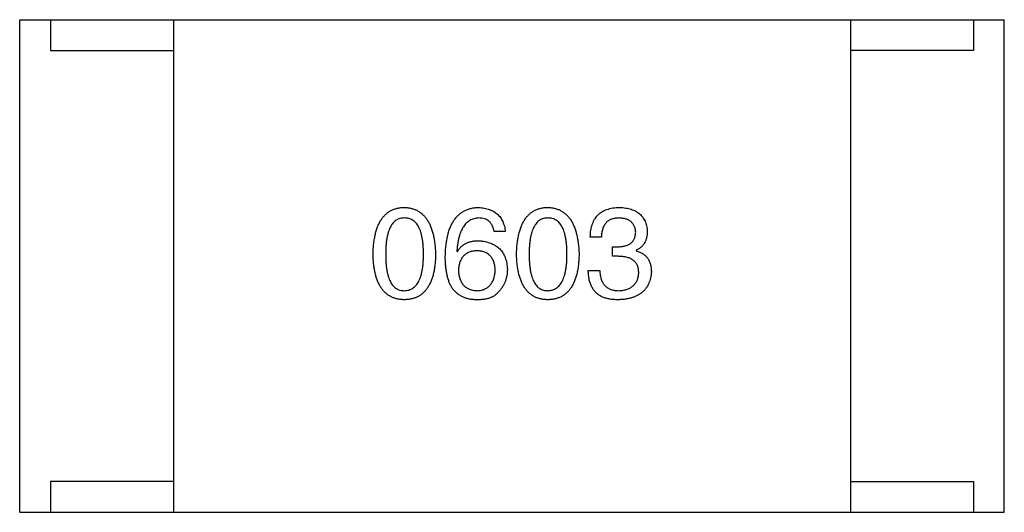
# Model space of a CAD drawing. Header units: millimetres. Extents: x 42 to 554, y 166 to 335.
# Tile 113 of 256: x 424.788 to 426.388, y 223.319 to 224.119. Entities that reach past the tile are written whole.
import ezdxf

# ---------------------------------------------------------------- set-up
doc = ezdxf.new("R2010")
doc.units = ezdxf.units.MM
doc.header["$LTSCALE"] = 30.734
doc.layers.get('0').update_dxf_attribs({"linetype": 'CONTINUOUS'})

msp = doc.modelspace()

# ---------------------------------------------------------------- linework, layer by layer
at = {"linetype": 'Continuous'}
for p, q in [((424.7877, 224.1192), (426.3877, 224.1192)), ((424.7877, 223.3192), (424.7877, 224.1192)), ((424.8377, 224.1192), (424.8377, 224.0692)), ((425.0377, 224.1192), (425.0377, 223.3192)), ((426.1377, 224.1192), (426.1377, 223.3192)), ((426.3377, 224.1192), (426.3377, 224.0692)), ((426.3877, 223.3192), (426.3877, 224.1192)), ((424.8377, 224.0692), (425.0377, 224.0692)), ((426.3377, 224.0692), (426.1377, 224.0692)), ((425.5768, 223.775), (425.5588, 223.775)), ((425.7329, 223.766), (425.7149, 223.766)), ((425.751, 223.7504), (425.7608, 223.7504)), ((425.751, 223.7349), (425.751, 223.7504)), ((425.7895, 223.7447), (425.7895, 223.7439)), ((425.4982, 223.7431), (425.499, 223.7422)), ((425.76, 223.7349), (425.751, 223.7349)), ((425.7116, 223.7119), (425.7305, 223.7119)), ((425.0377, 223.3692), (424.8377, 223.3692)), ((424.8377, 223.3692), (424.8377, 223.3192)), ((426.1377, 223.3692), (426.3377, 223.3692)), ((426.3377, 223.3692), (426.3377, 223.3192)), ((424.7877, 223.3192), (426.3877, 223.3192))]:
    msp.add_line(p, q, dxfattribs=at)
for points, knots in [([(425.3619, 223.7381), (425.362, 223.7412), (425.3622, 223.7471), (425.363, 223.7557), (425.3641, 223.7636), (425.3656, 223.771), (425.3674, 223.7779), (425.3697, 223.7841), (425.3723, 223.7898), (425.3753, 223.7949), (425.3787, 223.7994), (425.3824, 223.8033), (425.3865, 223.8067), (425.3911, 223.8094), (425.396, 223.8115), (425.4012, 223.8131), (425.4069, 223.8141), (425.4107, 223.8143), (425.4127, 223.8144)], [0, 0, 0, 0, 0.088823, 0.172287, 0.250296, 0.323438, 0.392244, 0.456221, 0.516635, 0.573871, 0.628, 0.680335, 0.731489, 0.782557, 0.834044, 0.886738, 0.942089, 1, 1, 1, 1]), ([(425.4127, 223.8144), (425.4147, 223.8143), (425.4185, 223.814), (425.4241, 223.8129), (425.4292, 223.8113), (425.4341, 223.8091), (425.4385, 223.8063), (425.4426, 223.803), (425.4464, 223.799), (425.4497, 223.7945), (425.4528, 223.7894), (425.4554, 223.7837), (425.4577, 223.7775), (425.4596, 223.7707), (425.4611, 223.7634), (425.4623, 223.7555), (425.4632, 223.747), (425.4634, 223.7412), (425.4635, 223.7381)], [0, 0, 0, 0, 0.057415, 0.112361, 0.16496, 0.216437, 0.267441, 0.318839, 0.371478, 0.426325, 0.483626, 0.544235, 0.608673, 0.677374, 0.750405, 0.828394, 0.911525, 1, 1, 1, 1]), ([(425.4793, 223.7349), (425.4794, 223.738), (425.4796, 223.7441), (425.4804, 223.753), (425.4816, 223.7612), (425.4832, 223.7689), (425.4851, 223.776), (425.4875, 223.7825), (425.4903, 223.7884), (425.4935, 223.7936), (425.4971, 223.7984), (425.5011, 223.8025), (425.5055, 223.806), (425.5103, 223.8089), (425.5155, 223.8112), (425.5211, 223.8129), (425.5271, 223.814), (425.5313, 223.8142), (425.5334, 223.8144)], [0, 0, 0, 0, 0.087517, 0.169686, 0.246944, 0.319347, 0.387088, 0.450961, 0.511075, 0.567974, 0.622351, 0.675039, 0.726853, 0.778688, 0.83093, 0.884738, 0.941043, 1, 1, 1, 1]), ([(425.5334, 223.8144), (425.535, 223.8142), (425.5381, 223.814), (425.5426, 223.8133), (425.5469, 223.8123), (425.5508, 223.8111), (425.5545, 223.8096), (425.558, 223.8078), (425.5611, 223.8057), (425.564, 223.8034), (425.5666, 223.8008), (425.5689, 223.7979), (425.5709, 223.7947), (425.5727, 223.7913), (425.5742, 223.7876), (425.5753, 223.7837), (425.5763, 223.7794), (425.5767, 223.7765), (425.5768, 223.775)], [0, 0, 0, 0, 0.073784, 0.144317, 0.211047, 0.274818, 0.336501, 0.395724, 0.453465, 0.510016, 0.566585, 0.622844, 0.680328, 0.739335, 0.800408, 0.863904, 0.93053, 1, 1, 1, 1]), ([(425.5951, 223.7381), (425.5952, 223.7412), (425.5954, 223.7471), (425.5961, 223.7557), (425.5972, 223.7636), (425.5987, 223.771), (425.6006, 223.7779), (425.6029, 223.7841), (425.6054, 223.7898), (425.6085, 223.7949), (425.6118, 223.7994), (425.6156, 223.8033), (425.6197, 223.8067), (425.6242, 223.8094), (425.6291, 223.8115), (425.6344, 223.8131), (425.64, 223.8141), (425.6439, 223.8143), (425.6459, 223.8144)], [0, 0, 0, 0, 0.088823, 0.172287, 0.250296, 0.323438, 0.392244, 0.456221, 0.516635, 0.573871, 0.628, 0.680335, 0.731489, 0.782557, 0.834044, 0.886738, 0.942089, 1, 1, 1, 1]), ([(425.6459, 223.8144), (425.6478, 223.8143), (425.6517, 223.814), (425.6572, 223.8129), (425.6624, 223.8113), (425.6672, 223.8091), (425.6717, 223.8063), (425.6758, 223.803), (425.6795, 223.799), (425.6829, 223.7945), (425.6859, 223.7894), (425.6885, 223.7837), (425.6908, 223.7775), (425.6927, 223.7707), (425.6942, 223.7634), (425.6955, 223.7555), (425.6963, 223.747), (425.6966, 223.7412), (425.6967, 223.7381)], [0, 0, 0, 0, 0.057415, 0.112361, 0.16496, 0.216437, 0.267441, 0.318839, 0.371478, 0.426325, 0.483626, 0.544235, 0.608673, 0.677374, 0.750405, 0.828394, 0.911525, 1, 1, 1, 1]), ([(425.7149, 223.766), (425.715, 223.7679), (425.7151, 223.7717), (425.7157, 223.7771), (425.7167, 223.7821), (425.7181, 223.7868), (425.7198, 223.7911), (425.7219, 223.7951), (425.7243, 223.7987), (425.7272, 223.8019), (425.7303, 223.8048), (425.7339, 223.8073), (425.7377, 223.8094), (425.742, 223.8111), (425.7466, 223.8125), (425.7516, 223.8135), (425.7569, 223.8142), (425.7606, 223.8143), (425.7625, 223.8144)], [0, 0, 0, 0, 0.074804, 0.144899, 0.211458, 0.274554, 0.334363, 0.392059, 0.448123, 0.503024, 0.558154, 0.613471, 0.670844, 0.729926, 0.792003, 0.857405, 0.926768, 1, 1, 1, 1]), ([(425.7625, 223.8144), (425.7642, 223.8143), (425.7675, 223.8141), (425.7724, 223.8134), (425.777, 223.8126), (425.7812, 223.8114), (425.7851, 223.81), (425.7887, 223.8083), (425.7921, 223.8063), (425.7951, 223.804), (425.7977, 223.8014), (425.8001, 223.7986), (425.8021, 223.7955), (425.8039, 223.7921), (425.8053, 223.7884), (425.8064, 223.7845), (425.8072, 223.7803), (425.8074, 223.7773), (425.8075, 223.7758)], [0, 0, 0, 0, 0.077845, 0.151584, 0.221397, 0.287366, 0.350104, 0.410398, 0.467998, 0.524388, 0.579979, 0.635152, 0.690917, 0.747936, 0.806661, 0.867861, 0.932479, 1, 1, 1, 1]), ([(425.4127, 223.7972), (425.4115, 223.7971), (425.4091, 223.797), (425.4056, 223.7963), (425.4024, 223.7952), (425.3994, 223.7935), (425.3967, 223.7914), (425.3941, 223.7889), (425.3919, 223.7858), (425.3899, 223.7823), (425.3881, 223.7784), (425.3865, 223.774), (425.3853, 223.7691), (425.3842, 223.7638), (425.3834, 223.7581), (425.3828, 223.7518), (425.3825, 223.7451), (425.3824, 223.7405), (425.3824, 223.7381)], [0, 0, 0, 0, 0.049764, 0.097007, 0.143217, 0.188577, 0.235116, 0.282997, 0.333719, 0.387776, 0.445989, 0.508679, 0.576563, 0.649481, 0.728235, 0.812722, 0.903548, 1, 1, 1, 1]), ([(425.4439, 223.7381), (425.4439, 223.7405), (425.4438, 223.7451), (425.4434, 223.7518), (425.4428, 223.7581), (425.442, 223.7638), (425.4409, 223.7692), (425.4396, 223.774), (425.438, 223.7784), (425.4362, 223.7824), (425.4341, 223.7858), (425.4318, 223.7889), (425.4292, 223.7914), (425.4264, 223.7936), (425.4233, 223.7952), (425.42, 223.7963), (425.4164, 223.797), (425.414, 223.7971), (425.4127, 223.7972)], [0, 0, 0, 0, 0.095719, 0.185854, 0.269738, 0.347952, 0.420315, 0.487894, 0.550245, 0.608186, 0.662454, 0.713283, 0.761375, 0.808209, 0.854301, 0.901312, 0.949396, 1, 1, 1, 1]), ([(425.5334, 223.7972), (425.5321, 223.7971), (425.5296, 223.7969), (425.5259, 223.796), (425.5224, 223.7949), (425.5192, 223.7932), (425.5161, 223.7912), (425.5134, 223.7888), (425.5109, 223.786), (425.5085, 223.7828), (425.5064, 223.7792), (425.5046, 223.7752), (425.5029, 223.7708), (425.5015, 223.766), (425.5003, 223.7608), (425.4994, 223.7553), (425.4986, 223.7493), (425.4983, 223.7452), (425.4982, 223.7431)], [0, 0, 0, 0, 0.054741, 0.107075, 0.158339, 0.208382, 0.258772, 0.310045, 0.362765, 0.417822, 0.475982, 0.537466, 0.602901, 0.673037, 0.747247, 0.826291, 0.910782, 1, 1, 1, 1]), ([(425.5588, 223.775), (425.5584, 223.7768), (425.5577, 223.7801), (425.5559, 223.7847), (425.5535, 223.7885), (425.5505, 223.7917), (425.547, 223.7942), (425.5429, 223.7959), (425.5383, 223.797), (425.5351, 223.7971), (425.5334, 223.7972)], [0, 0, 0, 0, 0.1439, 0.274233, 0.394478, 0.509388, 0.621911, 0.738504, 0.863414, 1, 1, 1, 1]), ([(425.6459, 223.7972), (425.6447, 223.7971), (425.6423, 223.797), (425.6388, 223.7963), (425.6355, 223.7952), (425.6325, 223.7935), (425.6298, 223.7914), (425.6273, 223.7889), (425.625, 223.7858), (425.623, 223.7823), (425.6212, 223.7784), (425.6197, 223.774), (425.6185, 223.7691), (425.6173, 223.7638), (425.6166, 223.7581), (425.616, 223.7518), (425.6156, 223.7451), (425.6156, 223.7405), (425.6156, 223.7381)], [0, 0, 0, 0, 0.049764, 0.097007, 0.143217, 0.188577, 0.235116, 0.282997, 0.333719, 0.387776, 0.445989, 0.508679, 0.576563, 0.649481, 0.728235, 0.812722, 0.903548, 1, 1, 1, 1]), ([(425.677, 223.7381), (425.677, 223.7405), (425.677, 223.7451), (425.6766, 223.7518), (425.676, 223.7581), (425.6752, 223.7638), (425.6741, 223.7692), (425.6728, 223.774), (425.6712, 223.7784), (425.6694, 223.7824), (425.6673, 223.7858), (425.665, 223.7889), (425.6624, 223.7914), (425.6596, 223.7936), (425.6565, 223.7952), (425.6532, 223.7963), (425.6496, 223.797), (425.6471, 223.7971), (425.6459, 223.7972)], [0, 0, 0, 0, 0.095719, 0.185854, 0.269738, 0.347952, 0.420315, 0.487894, 0.550245, 0.608186, 0.662454, 0.713283, 0.761375, 0.808209, 0.854301, 0.901312, 0.949396, 1, 1, 1, 1]), ([(425.7616, 223.7972), (425.7605, 223.7971), (425.7583, 223.7971), (425.7551, 223.7967), (425.7522, 223.7961), (425.7494, 223.7953), (425.7469, 223.7942), (425.7445, 223.7928), (425.7424, 223.7913), (425.7405, 223.7894), (425.7388, 223.7873), (425.7373, 223.785), (425.736, 223.7824), (425.735, 223.7796), (425.7341, 223.7765), (425.7335, 223.7732), (425.7331, 223.7697), (425.733, 223.7673), (425.7329, 223.766)], [0, 0, 0, 0, 0.069877, 0.136363, 0.198671, 0.257968, 0.315462, 0.370709, 0.425568, 0.479847, 0.535753, 0.592303, 0.651386, 0.713311, 0.778642, 0.84836, 0.921866, 1, 1, 1, 1]), ([(425.7887, 223.7742), (425.7886, 223.7751), (425.7884, 223.7768), (425.7879, 223.7794), (425.7873, 223.7817), (425.7864, 223.7839), (425.7854, 223.786), (425.7841, 223.7878), (425.7827, 223.7895), (425.7811, 223.7911), (425.7793, 223.7924), (425.7773, 223.7936), (425.7752, 223.7946), (425.7728, 223.7955), (425.7703, 223.7961), (425.7676, 223.7966), (425.7647, 223.797), (425.7627, 223.7971), (425.7616, 223.7972)], [0, 0, 0, 0, 0.067655, 0.132224, 0.194132, 0.253145, 0.309858, 0.366002, 0.421361, 0.47702, 0.532632, 0.590536, 0.65067, 0.713258, 0.779588, 0.848803, 0.921949, 1, 1, 1, 1]), ([(425.499, 223.7422), (425.4998, 223.7437), (425.5015, 223.7465), (425.5047, 223.7502), (425.5084, 223.7533), (425.5125, 223.7559), (425.5171, 223.7578), (425.5221, 223.7593), (425.5276, 223.7601), (425.5314, 223.7602), (425.5334, 223.7603)], [0, 0, 0, 0, 0.122276, 0.239997, 0.35611, 0.473903, 0.59404, 0.720428, 0.855383, 1, 1, 1, 1]), ([(425.5334, 223.7603), (425.5352, 223.7601), (425.5388, 223.7598), (425.5439, 223.7589), (425.5487, 223.7577), (425.5532, 223.7562), (425.5573, 223.7544), (425.5611, 223.7523), (425.5645, 223.7498), (425.5677, 223.747), (425.5705, 223.7439), (425.5728, 223.7405), (425.575, 223.7368), (425.5767, 223.7327), (425.578, 223.7284), (425.5791, 223.7237), (425.5799, 223.7187), (425.58, 223.7153), (425.5801, 223.7136)], [0, 0, 0, 0, 0.074228, 0.144548, 0.211288, 0.274576, 0.335162, 0.393915, 0.450599, 0.506657, 0.562409, 0.618617, 0.676096, 0.735061, 0.79654, 0.860906, 0.928473, 1, 1, 1, 1]), ([(425.7608, 223.7504), (425.7619, 223.7505), (425.764, 223.7506), (425.7671, 223.7509), (425.77, 223.7515), (425.7727, 223.7522), (425.7752, 223.7531), (425.7774, 223.7541), (425.7795, 223.7553), (425.7813, 223.7567), (425.783, 223.7583), (425.7844, 223.7601), (425.7857, 223.762), (425.7867, 223.7641), (425.7875, 223.7664), (425.7881, 223.7688), (425.7885, 223.7715), (425.7886, 223.7733), (425.7887, 223.7742)], [0, 0, 0, 0, 0.079415, 0.154091, 0.22508, 0.29186, 0.355026, 0.415127, 0.472418, 0.528511, 0.583551, 0.638361, 0.693547, 0.750023, 0.807857, 0.868401, 0.932259, 1, 1, 1, 1]), ([(425.8075, 223.7758), (425.8075, 223.774), (425.8074, 223.7705), (425.8065, 223.7654), (425.8051, 223.7607), (425.8032, 223.7566), (425.8006, 223.7529), (425.7975, 223.7496), (425.7937, 223.7468), (425.7909, 223.7454), (425.7895, 223.7447)], [0, 0, 0, 0, 0.143686, 0.277942, 0.40333, 0.521785, 0.638573, 0.755208, 0.874773, 1, 1, 1, 1]), ([(425.4127, 223.6644), (425.4107, 223.6645), (425.4069, 223.6646), (425.4012, 223.6656), (425.396, 223.6671), (425.3911, 223.6692), (425.3866, 223.6718), (425.3824, 223.6751), (425.3787, 223.6788), (425.3753, 223.6832), (425.3723, 223.6882), (425.3697, 223.6937), (425.3675, 223.6997), (425.3656, 223.7063), (425.3641, 223.7135), (425.363, 223.7212), (425.3622, 223.7295), (425.362, 223.7352), (425.3619, 223.7381)], [0, 0, 0, 0, 0.059135, 0.115606, 0.169241, 0.221578, 0.273261, 0.324749, 0.377329, 0.431642, 0.488541, 0.548597, 0.612232, 0.680174, 0.752504, 0.829777, 0.912307, 1, 1, 1, 1]), ([(425.3824, 223.7381), (425.3824, 223.7358), (425.3825, 223.7311), (425.3828, 223.7245), (425.3834, 223.7182), (425.3842, 223.7124), (425.3853, 223.7071), (425.3865, 223.7023), (425.3881, 223.6979), (425.3899, 223.6939), (425.3919, 223.6904), (425.3941, 223.6874), (425.3966, 223.6849), (425.3994, 223.6828), (425.4024, 223.6811), (425.4056, 223.6799), (425.4091, 223.6793), (425.4115, 223.6792), (425.4127, 223.6791)], [0, 0, 0, 0, 0.096457, 0.187288, 0.27178, 0.350132, 0.423455, 0.491343, 0.554037, 0.612253, 0.666313, 0.717038, 0.764921, 0.811214, 0.856775, 0.902988, 0.950234, 1, 1, 1, 1]), ([(425.4127, 223.6791), (425.414, 223.6792), (425.4164, 223.6794), (425.42, 223.6801), (425.4233, 223.6814), (425.4264, 223.6831), (425.4292, 223.6852), (425.4318, 223.6878), (425.4341, 223.6908), (425.4362, 223.6943), (425.438, 223.6983), (425.4396, 223.7027), (425.4409, 223.7075), (425.442, 223.7128), (425.4428, 223.7185), (425.4434, 223.7246), (425.4438, 223.7312), (425.4439, 223.7358), (425.4439, 223.7381)], [0, 0, 0, 0, 0.050879, 0.099377, 0.146973, 0.193618, 0.240619, 0.289461, 0.34047, 0.395283, 0.453059, 0.515633, 0.582666, 0.655287, 0.732971, 0.815933, 0.905166, 1, 1, 1, 1]), ([(425.4635, 223.7381), (425.4634, 223.7352), (425.4632, 223.7295), (425.4625, 223.7212), (425.4614, 223.7135), (425.4599, 223.7063), (425.458, 223.6997), (425.4558, 223.6937), (425.4532, 223.6882), (425.4502, 223.6832), (425.4468, 223.6789), (425.443, 223.6751), (425.4389, 223.6718), (425.4344, 223.6692), (425.4295, 223.6671), (425.4242, 223.6656), (425.4186, 223.6646), (425.4147, 223.6645), (425.4127, 223.6644)], [0, 0, 0, 0, 0.08769, 0.170218, 0.24749, 0.319818, 0.387758, 0.451391, 0.511445, 0.568185, 0.622681, 0.67526, 0.726746, 0.778428, 0.830764, 0.884397, 0.940866, 1, 1, 1, 1]), ([(425.49, 223.684), (425.4891, 223.6856), (425.4873, 223.6888), (425.4852, 223.694), (425.4834, 223.6997), (425.4819, 223.7059), (425.4807, 223.7125), (425.4799, 223.7195), (425.4794, 223.727), (425.4793, 223.7322), (425.4793, 223.7349)], [0, 0, 0, 0, 0.101889, 0.209155, 0.322694, 0.442863, 0.569758, 0.70479, 0.848502, 1, 1, 1, 1]), ([(425.5309, 223.7439), (425.5298, 223.7438), (425.5275, 223.7437), (425.5242, 223.7433), (425.5212, 223.7426), (425.5183, 223.7416), (425.5156, 223.7405), (425.5132, 223.739), (425.511, 223.7374), (425.509, 223.7355), (425.5072, 223.7334), (425.5056, 223.731), (425.5042, 223.7284), (425.5031, 223.7256), (425.5021, 223.7225), (425.5014, 223.7192), (425.5009, 223.7156), (425.5007, 223.7132), (425.5006, 223.7119)], [0, 0, 0, 0, 0.070453, 0.136523, 0.199866, 0.260392, 0.318446, 0.374657, 0.430182, 0.485556, 0.541071, 0.598396, 0.657208, 0.718642, 0.783247, 0.851631, 0.923928, 1, 1, 1, 1]), ([(425.5605, 223.7127), (425.5604, 223.714), (425.5602, 223.7163), (425.5597, 223.7198), (425.5589, 223.723), (425.5581, 223.726), (425.5569, 223.7288), (425.5556, 223.7313), (425.554, 223.7336), (425.5523, 223.7357), (425.5503, 223.7375), (425.5482, 223.7392), (425.5458, 223.7405), (425.5432, 223.7417), (425.5404, 223.7426), (425.5374, 223.7433), (425.5343, 223.7437), (425.5321, 223.7438), (425.5309, 223.7439)], [0, 0, 0, 0, 0.076288, 0.14871, 0.216387, 0.281386, 0.342528, 0.402111, 0.4591, 0.514852, 0.569974, 0.625644, 0.682226, 0.740156, 0.800362, 0.863471, 0.930116, 1, 1, 1, 1]), ([(425.6459, 223.6644), (425.6439, 223.6645), (425.64, 223.6646), (425.6344, 223.6656), (425.6291, 223.6671), (425.6242, 223.6692), (425.6197, 223.6718), (425.6156, 223.6751), (425.6118, 223.6788), (425.6085, 223.6832), (425.6054, 223.6882), (425.6029, 223.6937), (425.6006, 223.6997), (425.5987, 223.7063), (425.5972, 223.7135), (425.5961, 223.7212), (425.5954, 223.7295), (425.5952, 223.7352), (425.5951, 223.7381)], [0, 0, 0, 0, 0.059135, 0.115606, 0.169241, 0.221578, 0.273261, 0.324749, 0.377329, 0.431642, 0.488541, 0.548597, 0.612232, 0.680174, 0.752504, 0.829777, 0.912307, 1, 1, 1, 1]), ([(425.6156, 223.7381), (425.6156, 223.7358), (425.6156, 223.7311), (425.616, 223.7245), (425.6165, 223.7182), (425.6173, 223.7124), (425.6185, 223.7071), (425.6197, 223.7023), (425.6212, 223.6979), (425.623, 223.6939), (425.625, 223.6904), (425.6273, 223.6874), (425.6298, 223.6849), (425.6326, 223.6828), (425.6355, 223.6811), (425.6388, 223.6799), (425.6423, 223.6793), (425.6447, 223.6792), (425.6459, 223.6791)], [0, 0, 0, 0, 0.096457, 0.187288, 0.27178, 0.350132, 0.423455, 0.491343, 0.554037, 0.612253, 0.666313, 0.717038, 0.764921, 0.811214, 0.856775, 0.902988, 0.950234, 1, 1, 1, 1]), ([(425.6459, 223.6791), (425.6471, 223.6792), (425.6496, 223.6794), (425.6532, 223.6801), (425.6565, 223.6814), (425.6596, 223.6831), (425.6624, 223.6852), (425.6649, 223.6878), (425.6673, 223.6908), (425.6694, 223.6943), (425.6712, 223.6983), (425.6727, 223.7027), (425.6741, 223.7075), (425.6752, 223.7128), (425.676, 223.7185), (425.6766, 223.7246), (425.677, 223.7312), (425.677, 223.7358), (425.677, 223.7381)], [0, 0, 0, 0, 0.050879, 0.099377, 0.146973, 0.193618, 0.240619, 0.289461, 0.34047, 0.395283, 0.453059, 0.515633, 0.582666, 0.655287, 0.732971, 0.815933, 0.905166, 1, 1, 1, 1]), ([(425.6967, 223.7381), (425.6966, 223.7352), (425.6964, 223.7295), (425.6956, 223.7212), (425.6945, 223.7135), (425.693, 223.7063), (425.6912, 223.6997), (425.6889, 223.6937), (425.6863, 223.6882), (425.6833, 223.6832), (425.6799, 223.6789), (425.6762, 223.6751), (425.672, 223.6718), (425.6675, 223.6692), (425.6626, 223.6671), (425.6574, 223.6656), (425.6517, 223.6646), (425.6479, 223.6645), (425.6459, 223.6644)], [0, 0, 0, 0, 0.08769, 0.170218, 0.24749, 0.319818, 0.387758, 0.451391, 0.511445, 0.568185, 0.622681, 0.67526, 0.726746, 0.778428, 0.830764, 0.884397, 0.940866, 1, 1, 1, 1]), ([(425.7936, 223.7078), (425.7936, 223.7089), (425.7935, 223.711), (425.7931, 223.7141), (425.7925, 223.717), (425.7916, 223.7196), (425.7904, 223.7221), (425.7889, 223.7243), (425.7872, 223.7264), (425.7852, 223.7281), (425.783, 223.7297), (425.7805, 223.7311), (425.7777, 223.7323), (425.7746, 223.7332), (425.7713, 223.734), (425.7678, 223.7345), (425.764, 223.7348), (425.7614, 223.7349), (425.76, 223.7349)], [0, 0, 0, 0, 0.066518, 0.129194, 0.188613, 0.245254, 0.300032, 0.353805, 0.407079, 0.461108, 0.516272, 0.574141, 0.634837, 0.699275, 0.767504, 0.840272, 0.917505, 1, 1, 1, 1]), ([(425.7895, 223.7439), (425.7905, 223.7436), (425.7924, 223.7429), (425.7953, 223.7418), (425.7978, 223.7405), (425.8003, 223.7391), (425.8025, 223.7375), (425.8045, 223.7357), (425.8064, 223.7339), (425.808, 223.7318), (425.8094, 223.7296), (425.8107, 223.7273), (425.8117, 223.7248), (425.8126, 223.7222), (425.8133, 223.7194), (425.8137, 223.7165), (425.8141, 223.7134), (425.8141, 223.7113), (425.8141, 223.7103)], [0, 0, 0, 0, 0.069445, 0.136039, 0.200011, 0.261745, 0.322328, 0.381403, 0.438864, 0.496655, 0.554398, 0.612391, 0.672266, 0.733005, 0.79604, 0.861293, 0.928785, 1, 1, 1, 1]), ([(425.5318, 223.6791), (425.5329, 223.6792), (425.535, 223.6794), (425.5381, 223.6799), (425.541, 223.6807), (425.5437, 223.6818), (425.5462, 223.6831), (425.5485, 223.6846), (425.5506, 223.6863), (425.5525, 223.6883), (425.5542, 223.6906), (425.5557, 223.693), (425.557, 223.6957), (425.5581, 223.6987), (425.559, 223.7019), (425.5597, 223.7053), (425.5602, 223.7089), (425.5604, 223.7114), (425.5605, 223.7127)], [0, 0, 0, 0, 0.066682, 0.130303, 0.190802, 0.248749, 0.30534, 0.361219, 0.415721, 0.471765, 0.528279, 0.586428, 0.64659, 0.710143, 0.776461, 0.846692, 0.921137, 1, 1, 1, 1]), ([(425.5801, 223.7136), (425.5801, 223.7118), (425.58, 223.7084), (425.5793, 223.7033), (425.5781, 223.6984), (425.5765, 223.6936), (425.5744, 223.6891), (425.5719, 223.6847), (425.5689, 223.6805), (425.5665, 223.678), (425.5654, 223.6767)], [0, 0, 0, 0, 0.12904, 0.253809, 0.377066, 0.499122, 0.621469, 0.744665, 0.870607, 1, 1, 1, 1]), ([(425.5006, 223.7119), (425.5007, 223.7106), (425.5009, 223.7081), (425.5014, 223.7045), (425.5022, 223.7011), (425.5031, 223.6979), (425.5043, 223.695), (425.5057, 223.6923), (425.5073, 223.6899), (425.5092, 223.6877), (425.5112, 223.6857), (425.5135, 223.6841), (425.516, 223.6826), (425.5188, 223.6814), (425.5217, 223.6805), (425.5249, 223.6798), (425.5282, 223.6793), (425.5306, 223.6792), (425.5318, 223.6791)], [0, 0, 0, 0, 0.076467, 0.148148, 0.216496, 0.280559, 0.342274, 0.401168, 0.458322, 0.514073, 0.569257, 0.62465, 0.68124, 0.739113, 0.799947, 0.862804, 0.929597, 1, 1, 1, 1]), ([(425.7338, 223.6693), (425.7329, 223.6697), (425.7312, 223.6705), (425.7288, 223.6721), (425.7265, 223.6737), (425.7244, 223.6756), (425.7224, 223.6777), (425.7206, 223.6799), (425.719, 223.6823), (425.7175, 223.6849), (425.7162, 223.6876), (425.7151, 223.6906), (425.7141, 223.6937), (425.7133, 223.697), (425.7126, 223.7005), (425.7121, 223.7041), (425.7118, 223.708), (425.7117, 223.7106), (425.7116, 223.7119)], [0, 0, 0, 0, 0.056906, 0.113264, 0.168825, 0.223843, 0.279195, 0.335267, 0.392098, 0.450414, 0.51054, 0.572219, 0.636652, 0.703156, 0.773102, 0.845505, 0.921063, 1, 1, 1, 1]), ([(425.7305, 223.7119), (425.7305, 223.7106), (425.7306, 223.708), (425.7311, 223.7043), (425.7318, 223.7008), (425.7327, 223.6976), (425.7338, 223.6946), (425.7352, 223.6919), (425.7368, 223.6895), (425.7386, 223.6873), (425.7407, 223.6854), (425.743, 223.6837), (425.7456, 223.6823), (425.7484, 223.6811), (425.7513, 223.6802), (425.7546, 223.6796), (425.758, 223.6792), (425.7604, 223.6791), (425.7616, 223.6791)], [0, 0, 0, 0, 0.07723, 0.149593, 0.217944, 0.282232, 0.34411, 0.402297, 0.458791, 0.513966, 0.568538, 0.623291, 0.679957, 0.737243, 0.798142, 0.86118, 0.928728, 1, 1, 1, 1]), ([(425.8141, 223.7103), (425.814, 223.7085), (425.8137, 223.705), (425.8128, 223.6999), (425.8116, 223.6952), (425.8099, 223.6908), (425.8079, 223.6868), (425.8055, 223.683), (425.8027, 223.6796), (425.7996, 223.6766), (425.796, 223.6739), (425.7921, 223.6715), (425.7878, 223.6695), (425.7831, 223.6678), (425.7781, 223.6664), (425.7727, 223.6653), (425.7669, 223.6647), (425.7629, 223.6645), (425.7608, 223.6644)], [0, 0, 0, 0, 0.068236, 0.132937, 0.194125, 0.253174, 0.310181, 0.365986, 0.421096, 0.476216, 0.532352, 0.590232, 0.649824, 0.71274, 0.778406, 0.848058, 0.921922, 1, 1, 1, 1]), ([(425.7616, 223.6791), (425.7629, 223.6792), (425.7653, 223.6794), (425.7687, 223.6799), (425.7719, 223.6806), (425.775, 223.6815), (425.7778, 223.6826), (425.7803, 223.6839), (425.7827, 223.6854), (425.7848, 223.6871), (425.7867, 223.689), (425.7884, 223.6911), (425.7898, 223.6934), (425.791, 223.6959), (425.7921, 223.6986), (425.7928, 223.7015), (425.7934, 223.7046), (425.7935, 223.7067), (425.7936, 223.7078)], [0, 0, 0, 0, 0.076694, 0.149502, 0.218019, 0.283183, 0.345589, 0.405199, 0.462852, 0.519478, 0.575313, 0.630559, 0.687006, 0.744638, 0.804006, 0.866059, 0.931486, 1, 1, 1, 1]), ([(425.5285, 223.6644), (425.5264, 223.6645), (425.5224, 223.6647), (425.5166, 223.6658), (425.5112, 223.6674), (425.5061, 223.6696), (425.5015, 223.6724), (425.4972, 223.6757), (425.4933, 223.6796), (425.4911, 223.6825), (425.49, 223.684)], [0, 0, 0, 0, 0.137449, 0.267856, 0.393219, 0.514735, 0.63397, 0.753734, 0.874967, 1, 1, 1, 1]), ([(425.5654, 223.6767), (425.5644, 223.6756), (425.5625, 223.6735), (425.5591, 223.6709), (425.5552, 223.6687), (425.5508, 223.6669), (425.5459, 223.6656), (425.5405, 223.6647), (425.5346, 223.6643), (425.5306, 223.6643), (425.5285, 223.6644)], [0, 0, 0, 0, 0.105033, 0.21147, 0.321511, 0.438526, 0.563605, 0.698055, 0.843218, 1, 1, 1, 1]), ([(425.7608, 223.6644), (425.7594, 223.6644), (425.7567, 223.6644), (425.7527, 223.6646), (425.749, 223.665), (425.7455, 223.6656), (425.7422, 223.6662), (425.7392, 223.6671), (425.7364, 223.6681), (425.7346, 223.6689), (425.7338, 223.6693)], [0, 0, 0, 0, 0.15115, 0.29371, 0.429149, 0.55661, 0.677302, 0.791017, 0.898045, 1, 1, 1, 1])]:
    msp.add_open_spline(points, degree=3, knots=knots, dxfattribs=at)

doc.saveas('drawing.dxf')
